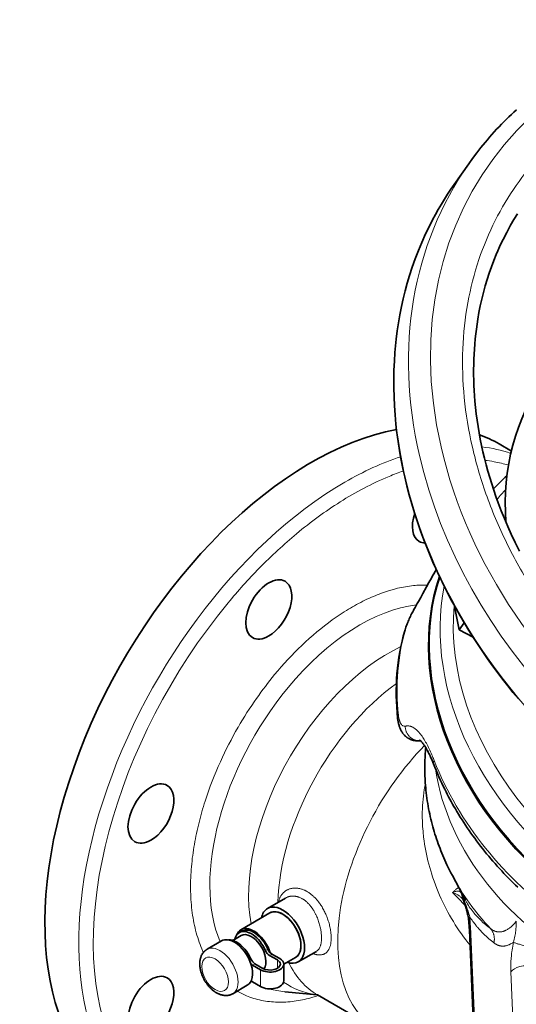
# Model space of a CAD drawing. Header units: inches. Extents: x 2990 to 3303, y 339 to 666.
# Tile 23 of 26: x 3221 to 3250, y 608 to 666. Entities that reach past the tile are written whole.
import ezdxf

# ---------------------------------------------------------------- set-up
doc = ezdxf.new("R2010")
doc.units = ezdxf.units.IN
doc.header["$MEASUREMENT"] = 0

msp = doc.modelspace()

# ---------------------------------------------------------------- linework, layer by layer
at = {"color": 7, "lineweight": 35, "ltscale": 0.184454}
msp.add_line((3246.85, 657.283), (3246.001, 656.075), dxfattribs=at)
at = {"color": 7, "lineweight": 35, "ltscale": 0.10313}
msp.add_line((3248.63, 640.908), (3249.345, 640.495), dxfattribs=at)
at = {"color": 7, "lineweight": 35, "ltscale": 0.186404}
msp.add_line((3245.997, 631.493), (3246.296, 630.032), dxfattribs=at)
at = {"color": 7, "lineweight": 35, "ltscale": 0.063781}
msp.add_line((3246.296, 630.032), (3246.589, 630.449), dxfattribs=at)
at = {"color": 7, "lineweight": 35, "ltscale": 0.113492}
msp.add_line((3246.296, 630.032), (3247.103, 629.616), dxfattribs=at)
at = {"color": 7, "lineweight": 35, "ltscale": 0.031068}
msp.add_line((3244.046, 623.55), (3243.798, 623.558), dxfattribs=at)
at = {"color": 7, "lineweight": 13, "ltscale": 0.016414}
msp.add_line((3244.028, 623.567), (3243.896, 623.571), dxfattribs=at)
at = {"color": 7, "lineweight": 35, "ltscale": 0.203121}
msp.add_line((3246.661, 614.236), (3245.896, 615.67), dxfattribs=at)
at = {"color": 7, "lineweight": 35, "ltscale": 0.153577}
msp.add_line((3236.148, 614.364), (3235.084, 613.75), dxfattribs=at)
at = {"color": 7, "lineweight": 35, "ltscale": 0.244947}
msp.add_line((3235.234, 613.49), (3233.537, 612.51), dxfattribs=at)
at = {"color": 7, "lineweight": 13, "ltscale": 0.002484}
msp.add_line((3246.888, 612.507), (3246.888, 612.527), dxfattribs=at)
at = {"color": 7, "lineweight": 35}
for p, q in [((3246.888, 612.507), (3247.269, 603.525)), ((3238.011, 608.702), (3241.51, 606.682))]:
    msp.add_line(p, q, dxfattribs=at)
at = {"color": 7, "lineweight": 13}
msp.add_line((3246.953, 612.707), (3247.333, 603.725), dxfattribs=at)
at = {"color": 7, "lineweight": 35, "ltscale": 0.122475}
for p, q in [((3232.406, 611.857), (3231.557, 611.367)), ((3236.041, 610.497), (3236.041, 609.517))]:
    msp.add_line(p, q, dxfattribs=at)
at = {"color": 7, "lineweight": 35, "ltscale": 0.07045}
msp.add_line((3233.546, 612.169), (3233.058, 611.887), dxfattribs=at)
at = {"color": 7, "lineweight": 35, "ltscale": 0.020414}
msp.add_line((3233.587, 612.423), (3233.446, 612.342), dxfattribs=at)
at = {"color": 7, "lineweight": 13, "ltscale": 0.020414}
for p, q in [((3234.969, 611.289), (3235.11, 611.371)), ((3235.345, 611.09), (3235.204, 611.008))]:
    msp.add_line(p, q, dxfattribs=at)
at = {"color": 7, "lineweight": 13, "ltscale": 0.013065}
msp.add_line((3234.03, 610.747), (3234.12, 610.799), dxfattribs=at)
at = {"color": 7, "lineweight": 35, "ltscale": 0.066622}
for p, q in [((3235.204, 611.008), (3235.666, 610.742)), ((3234.817, 610.252), (3234.355, 610.518)), ((3234.214, 609.457), (3234.676, 609.19))]:
    msp.add_line(p, q, dxfattribs=at)
at = {"color": 7, "lineweight": 35, "ltscale": 0.066623}
for p, q in [((3235.807, 610.823), (3235.345, 611.09)), ((3234.214, 610.437), (3234.676, 610.17))]:
    msp.add_line(p, q, dxfattribs=at)
at = {"color": 7, "lineweight": 13, "ltscale": 0.061237}
msp.add_line((3235.666, 610.252), (3235.666, 610.742), dxfattribs=at)
at = {"color": 7, "lineweight": 35, "ltscale": 0.100007}
msp.add_line((3236.734, 610.892), (3236.041, 610.492), dxfattribs=at)
at = {"color": 7, "lineweight": 35, "ltscale": 0.15358}
msp.add_line((3237.948, 611.246), (3236.884, 610.632), dxfattribs=at)
at = {"color": 7, "lineweight": 13, "ltscale": 0.020413}
msp.add_line((3234.355, 610.518), (3234.214, 610.437), dxfattribs=at)
at = {"color": 7, "lineweight": 13, "ltscale": 0.122473}
msp.add_line((3234.676, 610.17), (3234.676, 609.19), dxfattribs=at)
at = {"color": 7, "lineweight": 13, "ltscale": 0.412679}
msp.add_line((3249.455, 606.743), (3249.315, 610.042), dxfattribs=at)
at = {"color": 7, "lineweight": 35, "ltscale": 0.122476}
msp.add_line((3233.906, 609.259), (3233.057, 608.769), dxfattribs=at)
at = {"color": 7, "lineweight": 35, "ltscale": 0.237947}
msp.add_line((3237.994, 608.711), (3236.099, 608.885), dxfattribs=at)
at = {"color": 7, "lineweight": 35}
for points in [[(3246.85, 657.282), (3247.08, 657.603), (3247.317, 657.919), (3247.561, 658.23), (3247.811, 658.537), (3247.943, 658.692), (3248.076, 658.846), (3248.21, 658.999), (3248.347, 659.151), (3248.485, 659.301), (3248.624, 659.449), (3248.766, 659.597), (3248.908, 659.742), (3249.053, 659.887), (3249.199, 660.029), (3249.346, 660.171), (3249.495, 660.31), (3249.645, 660.448)], [(3249.752, 626.001), (3249.44, 626.379), (3249.133, 626.762), (3248.831, 627.151), (3248.533, 627.543), (3248.241, 627.942), (3247.954, 628.344), (3247.672, 628.751), (3247.397, 629.163), (3247.127, 629.579), (3246.863, 629.998), (3246.605, 630.422), (3246.354, 630.85), (3246.11, 631.281), (3245.872, 631.716), (3245.673, 632.092), (3245.48, 632.471), (3245.292, 632.852), (3245.109, 633.235), (3244.932, 633.619), (3244.76, 634.006), (3244.594, 634.394), (3244.434, 634.785), (3244.231, 635.303), (3244.037, 635.826), (3243.855, 636.349), (3243.684, 636.875), (3243.523, 637.401), (3243.374, 637.929), (3243.236, 638.456), (3243.108, 638.986), (3243.023, 639.372), (3242.943, 639.76), (3242.869, 640.146), (3242.802, 640.534), (3242.741, 640.919), (3242.686, 641.305), (3242.637, 641.688), (3242.594, 642.073), (3242.546, 642.604), (3242.509, 643.136), (3242.484, 643.661), (3242.471, 644.188), (3242.47, 644.707), (3242.481, 645.226), (3242.504, 645.738), (3242.538, 646.249), (3242.572, 646.64), (3242.614, 647.029), (3242.675, 647.511), (3242.748, 647.992), (3242.83, 648.464), (3242.923, 648.934), (3243.026, 649.395), (3243.139, 649.853), (3243.261, 650.303), (3243.394, 650.749), (3243.554, 651.244), (3243.728, 651.734), (3243.912, 652.212), (3244.108, 652.685), (3244.334, 653.191), (3244.574, 653.685), (3244.735, 654.001), (3244.903, 654.313), (3245.074, 654.618), (3245.251, 654.92), (3245.432, 655.216), (3245.618, 655.508), (3245.807, 655.794), (3246.002, 656.076)], [(3249.82, 634.646), (3249.574, 635.139), (3249.339, 635.636), (3249.135, 636.09), (3248.94, 636.547), (3248.754, 637.006), (3248.578, 637.467), (3248.445, 637.836), (3248.317, 638.207), (3248.196, 638.578), (3248.081, 638.951), (3247.972, 639.323), (3247.87, 639.696), (3247.775, 640.068), (3247.686, 640.442), (3247.604, 640.814), (3247.528, 641.186), (3247.459, 641.557), (3247.397, 641.929), (3247.341, 642.298), (3247.292, 642.668), (3247.25, 643.034), (3247.215, 643.402), (3247.19, 643.712), (3247.17, 644.023), (3247.154, 644.332), (3247.144, 644.64), (3247.138, 644.946), (3247.137, 645.251), (3247.141, 645.554), (3247.149, 645.856), (3247.162, 646.155), (3247.18, 646.453), (3247.202, 646.749), (3247.229, 647.043), (3247.261, 647.335), (3247.297, 647.625), (3247.337, 647.912), (3247.382, 648.198), (3247.451, 648.586), (3247.528, 648.972), (3247.616, 649.367), (3247.714, 649.757), (3247.819, 650.142), (3247.932, 650.521), (3248.054, 650.894), (3248.183, 651.262), (3248.32, 651.623), (3248.464, 651.979), (3248.559, 652.201), (3248.658, 652.421), (3248.758, 652.639), (3248.862, 652.854), (3249.078, 653.276), (3249.303, 653.688), (3249.498, 654.023), (3249.7, 654.35)], [(3243.72, 631.356), (3243.783, 631.465), (3243.846, 631.578), (3243.911, 631.693), (3244.043, 631.93), (3244.177, 632.174), (3244.384, 632.55), (3244.525, 632.805), (3244.667, 633.061), (3244.738, 633.189), (3244.81, 633.316), (3244.882, 633.443), (3244.955, 633.569)], [(3243.72, 631.356), (3243.685, 631.295), (3243.65, 631.232), (3243.615, 631.168), (3243.581, 631.102), (3243.546, 631.035), (3243.511, 630.967), (3243.477, 630.898), (3243.444, 630.828), (3243.411, 630.757), (3243.378, 630.686), (3243.347, 630.615), (3243.316, 630.543), (3243.286, 630.472), (3243.257, 630.4), (3243.23, 630.329), (3243.203, 630.258), (3243.178, 630.187), (3243.155, 630.117), (3243.133, 630.048), (3243.112, 629.979)], [(3243.797, 623.558), (3243.759, 623.56), (3243.721, 623.563), (3243.682, 623.568), (3243.645, 623.575), (3243.616, 623.58), (3243.588, 623.587), (3243.56, 623.594), (3243.533, 623.603), (3243.514, 623.609), (3243.495, 623.616), (3243.476, 623.623), (3243.457, 623.63), (3243.438, 623.638), (3243.42, 623.646), (3243.402, 623.655), (3243.384, 623.664), (3243.349, 623.682), (3243.33, 623.693), (3243.312, 623.704), (3243.294, 623.715), (3243.276, 623.727), (3243.259, 623.739), (3243.241, 623.751), (3243.225, 623.763), (3243.208, 623.776), (3243.179, 623.8), (3243.152, 623.824), (3243.125, 623.85), (3243.099, 623.875), (3243.073, 623.903), (3243.055, 623.924), (3243.038, 623.945), (3243.021, 623.966), (3243.004, 623.988), (3242.989, 624.009), (3242.973, 624.031), (3242.959, 624.053), (3242.944, 624.076), (3242.925, 624.108), (3242.907, 624.14), (3242.889, 624.172), (3242.873, 624.205), (3242.859, 624.236), (3242.845, 624.267), (3242.832, 624.298), (3242.82, 624.329), (3242.81, 624.354), (3242.801, 624.38), (3242.792, 624.405), (3242.776, 624.456), (3242.762, 624.508), (3242.755, 624.533), (3242.747, 624.567), (3242.739, 624.6), (3242.732, 624.634), (3242.725, 624.667), (3242.719, 624.701), (3242.714, 624.735), (3242.708, 624.769), (3242.704, 624.803), (3242.696, 624.867)], [(3243.979, 623.604), (3243.996, 623.593), (3244.012, 623.58), (3244.028, 623.566), (3244.048, 623.549), (3244.07, 623.527), (3244.094, 623.502), (3244.119, 623.473), (3244.146, 623.44), (3244.174, 623.405), (3244.204, 623.365), (3244.234, 623.322), (3244.254, 623.294), (3244.28, 623.254), (3244.306, 623.214), (3244.332, 623.172), (3244.358, 623.128), (3244.384, 623.083), (3244.411, 623.035), (3244.439, 622.984), (3244.462, 622.941), (3244.484, 622.898), (3244.507, 622.854), (3244.529, 622.809), (3244.552, 622.762), (3244.574, 622.715), (3244.597, 622.667), (3244.619, 622.618), (3244.663, 622.519), (3244.706, 622.418), (3244.75, 622.313), (3244.792, 622.205)], [(3245.896, 615.67), (3245.814, 615.827), (3245.733, 615.985), (3245.653, 616.146), (3245.576, 616.308), (3245.515, 616.44), (3245.455, 616.573), (3245.396, 616.707), (3245.338, 616.842), (3245.282, 616.978), (3245.227, 617.115), (3245.173, 617.253), (3245.12, 617.392), (3245.069, 617.532), (3245.02, 617.672), (3244.971, 617.814), (3244.924, 617.956), (3244.879, 618.1), (3244.835, 618.243), (3244.793, 618.388), (3244.752, 618.534), (3244.712, 618.682), (3244.674, 618.83), (3244.638, 618.979), (3244.603, 619.129), (3244.57, 619.279), (3244.539, 619.43), (3244.509, 619.582), (3244.481, 619.734), (3244.455, 619.887), (3244.431, 620.04), (3244.408, 620.194), (3244.388, 620.348), (3244.369, 620.504), (3244.352, 620.66), (3244.337, 620.81), (3244.324, 620.959), (3244.314, 621.089), (3244.306, 621.218), (3244.299, 621.348), (3244.293, 621.478), (3244.289, 621.609), (3244.286, 621.739), (3244.284, 621.875), (3244.284, 622.012), (3244.286, 622.208), (3244.288, 622.306), (3244.291, 622.404), (3244.299, 622.592), (3244.31, 622.78), (3244.324, 622.969), (3244.332, 623.064), (3244.34, 623.158)], [(3249.724, 614.988), (3249.585, 615.121), (3249.447, 615.256), (3249.31, 615.392), (3249.175, 615.529), (3249.041, 615.667), (3248.909, 615.806), (3248.778, 615.946), (3248.648, 616.087), (3248.519, 616.229), (3248.392, 616.372), (3248.267, 616.516), (3248.143, 616.661), (3248.02, 616.807), (3247.898, 616.954), (3247.778, 617.102), (3247.66, 617.251), (3247.543, 617.4), (3247.428, 617.55), (3247.314, 617.702), (3247.202, 617.854), (3247.091, 618.007), (3246.982, 618.16), (3246.874, 618.315), (3246.768, 618.47), (3246.663, 618.626), (3246.56, 618.782), (3246.459, 618.94), (3246.36, 619.097), (3246.262, 619.256), (3246.165, 619.415), (3246.071, 619.575), (3245.989, 619.717), (3245.908, 619.858), (3245.829, 620), (3245.751, 620.143), (3245.674, 620.286), (3245.599, 620.429), (3245.525, 620.573), (3245.453, 620.717), (3245.362, 620.901), (3245.274, 621.086), (3245.188, 621.271), (3245.104, 621.457), (3245.023, 621.644), (3244.944, 621.831), (3244.867, 622.018), (3244.792, 622.205)], [(3246.529, 614.254), (3246.544, 614.219), (3246.561, 614.176), (3246.581, 614.121), (3246.604, 614.056), (3246.632, 613.973), (3246.66, 613.887), (3246.688, 613.797), (3246.701, 613.751), (3246.714, 613.704), (3246.727, 613.657), (3246.74, 613.609), (3246.752, 613.562), (3246.764, 613.514), (3246.775, 613.466), (3246.786, 613.417), (3246.796, 613.369)], [(3232.107, 608.823), (3232.071, 608.845), (3232.035, 608.868), (3231.999, 608.892), (3231.964, 608.917), (3231.931, 608.942), (3231.905, 608.962), (3231.88, 608.983), (3231.855, 609.005), (3231.83, 609.027), (3231.797, 609.057), (3231.766, 609.087), (3231.735, 609.119), (3231.704, 609.151), (3231.674, 609.184), (3231.645, 609.218), (3231.616, 609.252), (3231.588, 609.288), (3231.561, 609.323), (3231.534, 609.36), (3231.508, 609.397), (3231.482, 609.434), (3231.458, 609.473), (3231.434, 609.511), (3231.411, 609.55), (3231.388, 609.59), (3231.367, 609.63), (3231.346, 609.67), (3231.326, 609.711), (3231.307, 609.752), (3231.289, 609.794), (3231.272, 609.835), (3231.255, 609.877), (3231.24, 609.919), (3231.225, 609.962), (3231.212, 610.004), (3231.199, 610.047), (3231.187, 610.089), (3231.177, 610.132), (3231.167, 610.175), (3231.158, 610.218), (3231.151, 610.261), (3231.144, 610.305), (3231.14, 610.337), (3231.137, 610.369), (3231.134, 610.4), (3231.132, 610.432), (3231.13, 610.475), (3231.129, 610.517), (3231.13, 610.56), (3231.132, 610.602), (3231.135, 610.637), (3231.138, 610.673), (3231.141, 610.697), (3231.145, 610.721), (3231.149, 610.745), (3231.157, 610.786), (3231.165, 610.819), (3231.173, 610.851), (3231.183, 610.883), (3231.194, 610.916), (3231.206, 610.949), (3231.22, 610.983), (3231.235, 611.015), (3231.252, 611.048), (3231.261, 611.063), (3231.274, 611.087), (3231.291, 611.114), (3231.309, 611.14), (3231.328, 611.165), (3231.348, 611.19), (3231.364, 611.209), (3231.381, 611.227), (3231.397, 611.244), (3231.413, 611.259), (3231.43, 611.275), (3231.447, 611.29), (3231.464, 611.304), (3231.482, 611.317), (3231.5, 611.331), (3231.519, 611.343), (3231.538, 611.355), (3231.557, 611.367)], [(3233.057, 608.769), (3233.027, 608.753), (3232.997, 608.738), (3232.966, 608.724), (3232.934, 608.712), (3232.901, 608.701), (3232.868, 608.691), (3232.834, 608.683), (3232.799, 608.676), (3232.78, 608.673), (3232.747, 608.669), (3232.718, 608.666), (3232.689, 608.664), (3232.66, 608.664), (3232.631, 608.664), (3232.602, 608.665), (3232.572, 608.668), (3232.542, 608.671), (3232.512, 608.675), (3232.483, 608.68), (3232.455, 608.686), (3232.419, 608.694), (3232.398, 608.7), (3232.378, 608.705), (3232.358, 608.712), (3232.318, 608.725), (3232.278, 608.74), (3232.247, 608.753), (3232.211, 608.769), (3232.176, 608.786), (3232.142, 608.804), (3232.107, 608.823)]]:
    msp.add_lwpolyline(points, dxfattribs=at)
at = {"color": 7, "lineweight": 13}
for points in [[(3244.956, 633.567), (3244.852, 633.387), (3244.751, 633.207), (3244.649, 633.024), (3244.547, 632.84), (3244.446, 632.656), (3244.296, 632.382), (3244.147, 632.11), (3244.018, 631.873), (3243.953, 631.757)], [(3242.801, 624.754), (3242.813, 624.714), (3242.82, 624.695), (3242.827, 624.676), (3242.834, 624.658), (3242.841, 624.64), (3242.853, 624.614), (3242.865, 624.589), (3242.878, 624.566), (3242.891, 624.544)], [(3243.141, 624.407), (3243.169, 624.413), (3243.196, 624.418), (3243.223, 624.422), (3243.251, 624.424), (3243.278, 624.425), (3243.306, 624.425), (3243.333, 624.423), (3243.36, 624.42), (3243.388, 624.415), (3243.415, 624.41), (3243.442, 624.403), (3243.47, 624.394), (3243.497, 624.385), (3243.525, 624.374), (3243.552, 624.361), (3243.579, 624.348), (3243.596, 624.339), (3243.612, 624.33), (3243.629, 624.32), (3243.645, 624.31), (3243.678, 624.288), (3243.711, 624.264), (3243.744, 624.239), (3243.778, 624.211), (3243.811, 624.181), (3243.844, 624.15), (3243.877, 624.117), (3243.91, 624.082), (3243.945, 624.044), (3243.979, 624.004), (3244.013, 623.963), (3244.047, 623.92), (3244.081, 623.875), (3244.102, 623.846), (3244.123, 623.816), (3244.145, 623.785), (3244.166, 623.754), (3244.208, 623.69), (3244.25, 623.623), (3244.292, 623.553), (3244.334, 623.481), (3244.376, 623.407), (3244.417, 623.331), (3244.458, 623.252), (3244.499, 623.171), (3244.539, 623.089), (3244.579, 623.004), (3244.62, 622.917), (3244.659, 622.829), (3244.699, 622.739), (3244.738, 622.647), (3244.763, 622.587), (3244.787, 622.526), (3244.813, 622.462), (3244.839, 622.398)], [(3243.141, 624.407), (3243.142, 624.37), (3243.144, 624.334), (3243.148, 624.298), (3243.153, 624.261), (3243.16, 624.225), (3243.168, 624.19), (3243.178, 624.155), (3243.189, 624.12), (3243.202, 624.086), (3243.216, 624.052), (3243.232, 624.019), (3243.249, 623.986), (3243.267, 623.955), (3243.286, 623.924), (3243.306, 623.896), (3243.327, 623.868), (3243.349, 623.842), (3243.372, 623.816), (3243.396, 623.791), (3243.421, 623.768), (3243.446, 623.745), (3243.473, 623.724), (3243.501, 623.704), (3243.529, 623.685), (3243.558, 623.668), (3243.587, 623.652), (3243.616, 623.638), (3243.646, 623.625), (3243.676, 623.613), (3243.707, 623.603), (3243.738, 623.594), (3243.769, 623.587), (3243.801, 623.581), (3243.832, 623.576), (3243.864, 623.573), (3243.896, 623.571)], [(3244.319, 621.067), (3244.301, 620.975), (3244.284, 620.883), (3244.268, 620.791), (3244.253, 620.698), (3244.225, 620.513), (3244.202, 620.327), (3244.182, 620.14), (3244.166, 619.953), (3244.153, 619.766), (3244.145, 619.579), (3244.139, 619.391), (3244.137, 619.223), (3244.139, 619.054), (3244.142, 618.885), (3244.149, 618.717), (3244.158, 618.548), (3244.168, 618.408), (3244.179, 618.268), (3244.192, 618.129), (3244.203, 618.024), (3244.215, 617.919), (3244.243, 617.711), (3244.272, 617.512), (3244.305, 617.314), (3244.341, 617.116), (3244.381, 616.92), (3244.424, 616.724), (3244.47, 616.529), (3244.519, 616.335), (3244.572, 616.142), (3244.628, 615.951), (3244.686, 615.76), (3244.72, 615.655), (3244.755, 615.549), (3244.827, 615.341), (3244.903, 615.133), (3244.982, 614.927), (3245.065, 614.723), (3245.151, 614.521), (3245.241, 614.321), (3245.334, 614.122), (3245.429, 613.927), (3245.527, 613.734), (3245.629, 613.543), (3245.734, 613.354), (3245.841, 613.167), (3245.952, 612.982), (3246.065, 612.8), (3246.181, 612.62), (3246.301, 612.442), (3246.423, 612.266), (3246.547, 612.093), (3246.675, 611.923), (3246.799, 611.761), (3246.927, 611.602)], [(3235.731, 614.123), (3235.74, 614.163), (3235.75, 614.202), (3235.762, 614.24), (3235.774, 614.278), (3235.788, 614.315), (3235.802, 614.351), (3235.818, 614.386), (3235.835, 614.421), (3235.853, 614.454), (3235.872, 614.486), (3235.892, 614.517), (3235.912, 614.548), (3235.934, 614.577), (3235.956, 614.605), (3235.98, 614.632), (3236.004, 614.658), (3236.029, 614.683), (3236.055, 614.707), (3236.082, 614.73), (3236.11, 614.752), (3236.14, 614.774), (3236.171, 614.794), (3236.203, 614.814), (3236.235, 614.832), (3236.268, 614.849), (3236.302, 614.864), (3236.337, 614.879), (3236.372, 614.891), (3236.408, 614.903), (3236.444, 614.913), (3236.481, 614.922), (3236.518, 614.929), (3236.552, 614.935), (3236.587, 614.939), (3236.622, 614.942), (3236.657, 614.944), (3236.693, 614.945), (3236.728, 614.945), (3236.75, 614.944), (3236.771, 614.943), (3236.814, 614.94), (3236.858, 614.935), (3236.901, 614.928), (3236.945, 614.92), (3236.986, 614.911), (3237.027, 614.901), (3237.069, 614.889), (3237.11, 614.876), (3237.151, 614.861), (3237.191, 614.846), (3237.232, 614.828), (3237.264, 614.814), (3237.295, 614.799), (3237.326, 614.784), (3237.35, 614.771), (3237.373, 614.759), (3237.419, 614.732), (3237.465, 614.704), (3237.507, 614.677), (3237.548, 614.649), (3237.589, 614.619), (3237.629, 614.588), (3237.669, 614.556), (3237.709, 614.523), (3237.74, 614.496), (3237.771, 614.468), (3237.801, 614.439), (3237.824, 614.417), (3237.846, 614.394), (3237.89, 614.349), (3237.925, 614.312), (3237.959, 614.273), (3237.992, 614.235), (3238.025, 614.195), (3238.047, 614.168), (3238.068, 614.141), (3238.11, 614.086), (3238.142, 614.041), (3238.174, 613.995), (3238.205, 613.949), (3238.236, 613.902), (3238.255, 613.871), (3238.275, 613.839), (3238.294, 613.807), (3238.313, 613.774), (3238.346, 613.716), (3238.378, 613.658), (3238.408, 613.598), (3238.438, 613.538), (3238.467, 613.478), (3238.495, 613.417), (3238.522, 613.352), (3238.549, 613.287), (3238.575, 613.221), (3238.599, 613.155), (3238.623, 613.088), (3238.644, 613.021), (3238.666, 612.953), (3238.686, 612.884), (3238.704, 612.815), (3238.721, 612.746), (3238.738, 612.674), (3238.753, 612.603), (3238.766, 612.532), (3238.777, 612.461), (3238.788, 612.391)], [(3246.273, 614.962), (3246.259, 614.96), (3246.243, 614.955), (3246.227, 614.949), (3246.21, 614.941), (3246.192, 614.931), (3246.18, 614.924), (3246.168, 614.917), (3246.143, 614.9), (3246.118, 614.881), (3246.088, 614.857), (3246.058, 614.831), (3246.027, 614.802), (3245.995, 614.772), (3245.974, 614.75), (3245.952, 614.728), (3245.909, 614.682)], [(3246.433, 614.609), (3246.422, 614.633), (3246.415, 614.645), (3246.409, 614.656), (3246.402, 614.667), (3246.396, 614.677), (3246.385, 614.691), (3246.373, 614.705), (3246.361, 614.717), (3246.348, 614.729), (3246.334, 614.739), (3246.32, 614.747), (3246.312, 614.751), (3246.305, 614.755), (3246.297, 614.758), (3246.289, 614.761), (3246.28, 614.763), (3246.272, 614.765), (3246.263, 614.767), (3246.254, 614.768), (3246.235, 614.77), (3246.215, 614.77), (3246.198, 614.77), (3246.181, 614.768), (3246.163, 614.765), (3246.149, 614.762), (3246.134, 614.759), (3246.104, 614.752), (3246.072, 614.743), (3246.053, 614.737), (3246.009, 614.721), (3245.971, 614.707), (3245.929, 614.69), (3245.909, 614.682)], [(3236.146, 614.363), (3236.175, 614.379), (3236.206, 614.395), (3236.239, 614.409), (3236.255, 614.416), (3236.273, 614.423), (3236.296, 614.431), (3236.319, 614.438), (3236.343, 614.445), (3236.368, 614.452), (3236.393, 614.457), (3236.417, 614.462), (3236.435, 614.465), (3236.454, 614.468), (3236.489, 614.472), (3236.524, 614.474), (3236.558, 614.475), (3236.582, 614.475), (3236.606, 614.475), (3236.629, 614.474), (3236.653, 614.472), (3236.685, 614.469), (3236.717, 614.465), (3236.75, 614.459), (3236.782, 614.452), (3236.815, 614.445), (3236.835, 614.44), (3236.855, 614.434), (3236.876, 614.428), (3236.896, 614.421), (3236.936, 614.407), (3236.974, 614.392), (3237.012, 614.375), (3237.049, 614.358), (3237.086, 614.339), (3237.123, 614.318)], [(3237.123, 614.318), (3237.143, 614.306), (3237.164, 614.294), (3237.184, 614.281), (3237.204, 614.267), (3237.244, 614.24), (3237.284, 614.21), (3237.322, 614.179), (3237.361, 614.147), (3237.398, 614.114), (3237.435, 614.079), (3237.466, 614.048), (3237.497, 614.016), (3237.527, 613.983), (3237.556, 613.95), (3237.582, 613.919), (3237.607, 613.888), (3237.632, 613.857), (3237.651, 613.833), (3237.669, 613.808), (3237.7, 613.764), (3237.731, 613.719), (3237.76, 613.673), (3237.789, 613.627), (3237.817, 613.579), (3237.84, 613.539), (3237.863, 613.498), (3237.884, 613.456), (3237.9, 613.425), (3237.916, 613.393), (3237.931, 613.361), (3237.946, 613.329), (3237.975, 613.264), (3238.002, 613.199), (3238.028, 613.133), (3238.053, 613.067), (3238.076, 613), (3238.098, 612.932), (3238.118, 612.865), (3238.137, 612.797), (3238.155, 612.731), (3238.17, 612.664), (3238.185, 612.598), (3238.198, 612.532), (3238.209, 612.466), (3238.219, 612.401), (3238.228, 612.336), (3238.235, 612.271), (3238.24, 612.209), (3238.244, 612.148), (3238.246, 612.087), (3238.247, 612.028)], [(3245.909, 614.682), (3245.925, 614.676), (3245.94, 614.672), (3245.969, 614.662), (3246.013, 614.646), (3246.055, 614.629), (3246.095, 614.611), (3246.135, 614.592), (3246.171, 614.573), (3246.206, 614.552), (3246.239, 614.532), (3246.271, 614.51), (3246.301, 614.488), (3246.329, 614.466), (3246.356, 614.442), (3246.383, 614.418), (3246.408, 614.393), (3246.432, 614.367), (3246.456, 614.34), (3246.479, 614.312), (3246.493, 614.295), (3246.507, 614.277), (3246.521, 614.257), (3246.536, 614.237)], [(3246.796, 613.369), (3246.792, 613.393), (3246.789, 613.417), (3246.788, 613.442), (3246.788, 613.466), (3246.789, 613.491), (3246.792, 613.516), (3246.796, 613.541), (3246.802, 613.566), (3246.809, 613.59), (3246.813, 613.602)], [(3246.853, 613.007), (3246.852, 613.02), (3246.851, 613.033), (3246.851, 613.053), (3246.852, 613.074), (3246.855, 613.095), (3246.858, 613.115), (3246.862, 613.136), (3246.865, 613.149), (3246.869, 613.162), (3246.873, 613.174), (3246.878, 613.187), (3246.888, 613.213), (3246.9, 613.238), (3246.913, 613.263)], [(3246.913, 613.263), (3246.958, 613.194), (3247.003, 613.126), (3247.048, 613.06), (3247.095, 612.995), (3247.141, 612.931), (3247.18, 612.879), (3247.22, 612.828), (3247.26, 612.778), (3247.289, 612.741), (3247.319, 612.705), (3247.35, 612.668), (3247.381, 612.632), (3247.437, 612.567), (3247.493, 612.504), (3247.55, 612.442), (3247.608, 612.382), (3247.665, 612.323), (3247.714, 612.274), (3247.762, 612.227), (3247.811, 612.18), (3247.848, 612.146), (3247.885, 612.112), (3247.957, 612.046), (3248.03, 611.982), (3248.104, 611.92), (3248.178, 611.858), (3248.252, 611.799), (3248.326, 611.74)], [(3247.166, 613.479), (3247.218, 613.417), (3247.271, 613.356), (3247.326, 613.295), (3247.381, 613.235), (3247.437, 613.176), (3247.495, 613.118), (3247.553, 613.06), (3247.613, 613.003), (3247.647, 612.971), (3247.682, 612.939), (3247.753, 612.876), (3247.825, 612.813), (3247.899, 612.752), (3247.974, 612.691), (3248.05, 612.631), (3248.127, 612.572)], [(3249.633, 613.001), (3249.59, 612.949), (3249.547, 612.898), (3249.524, 612.873), (3249.502, 612.849), (3249.48, 612.826), (3249.458, 612.803), (3249.422, 612.768), (3249.386, 612.733), (3249.35, 612.7), (3249.313, 612.669), (3249.277, 612.638), (3249.239, 612.609), (3249.201, 612.581), (3249.163, 612.555), (3249.125, 612.531), (3249.087, 612.508), (3249.048, 612.487), (3249.029, 612.477), (3249.01, 612.468), (3248.991, 612.459), (3248.972, 612.45), (3248.943, 612.439), (3248.914, 612.428), (3248.885, 612.418), (3248.857, 612.409), (3248.821, 612.4), (3248.786, 612.392), (3248.769, 612.389), (3248.751, 612.386), (3248.734, 612.384), (3248.716, 612.382), (3248.699, 612.38), (3248.681, 612.379), (3248.655, 612.378), (3248.629, 612.378), (3248.603, 612.379), (3248.578, 612.381), (3248.555, 612.383), (3248.532, 612.386), (3248.51, 612.39), (3248.493, 612.393), (3248.476, 612.397), (3248.446, 612.405), (3248.415, 612.414), (3248.385, 612.424), (3248.355, 612.436), (3248.326, 612.449), (3248.296, 612.463), (3248.27, 612.477), (3248.244, 612.491), (3248.219, 612.507), (3248.193, 612.524), (3248.177, 612.535), (3248.16, 612.547), (3248.127, 612.572)], [(3248.326, 611.74), (3248.334, 611.777), (3248.34, 611.815), (3248.345, 611.852), (3248.348, 611.89), (3248.35, 611.927), (3248.351, 611.965), (3248.35, 612.003), (3248.348, 612.04), (3248.344, 612.078), (3248.339, 612.115), (3248.332, 612.152), (3248.324, 612.188), (3248.315, 612.224), (3248.304, 612.258), (3248.292, 612.293), (3248.279, 612.327), (3248.265, 612.36), (3248.249, 612.393), (3248.231, 612.425), (3248.213, 612.456), (3248.193, 612.486), (3248.172, 612.516), (3248.15, 612.545), (3248.127, 612.572)], [(3238.813, 612.028), (3238.812, 611.968), (3238.811, 611.939), (3238.81, 611.91), (3238.807, 611.872), (3238.804, 611.834), (3238.8, 611.797), (3238.795, 611.755), (3238.789, 611.713), (3238.781, 611.671), (3238.773, 611.631), (3238.764, 611.592), (3238.753, 611.555), (3238.742, 611.519), (3238.73, 611.483), (3238.717, 611.449), (3238.703, 611.416), (3238.688, 611.385), (3238.673, 611.355), (3238.656, 611.327), (3238.638, 611.299), (3238.62, 611.273), (3238.601, 611.248), (3238.58, 611.224), (3238.559, 611.202), (3238.548, 611.192), (3238.537, 611.181), (3238.526, 611.171), (3238.514, 611.162), (3238.491, 611.145), (3238.468, 611.128), (3238.443, 611.114), (3238.418, 611.1), (3238.393, 611.088), (3238.366, 611.077), (3238.339, 611.068), (3238.311, 611.059), (3238.283, 611.052), (3238.254, 611.047), (3238.224, 611.042), (3238.194, 611.039), (3238.164, 611.037), (3238.134, 611.037), (3238.103, 611.037), (3238.071, 611.039), (3238.044, 611.041), (3238.017, 611.044), (3237.99, 611.048), (3237.969, 611.051), (3237.949, 611.055), (3237.907, 611.064), (3237.885, 611.069), (3237.862, 611.075), (3237.818, 611.088), (3237.772, 611.102), (3237.727, 611.119)], [(3238.17, 611.529), (3238.182, 611.563), (3238.193, 611.599), (3238.203, 611.635), (3238.212, 611.672), (3238.22, 611.711), (3238.226, 611.743), (3238.231, 611.777), (3238.235, 611.811), (3238.238, 611.836), (3238.24, 611.862), (3238.244, 611.915), (3238.245, 611.943), (3238.246, 611.971), (3238.247, 612.028)], [(3248.326, 611.74), (3248.359, 611.716), (3248.393, 611.693), (3248.409, 611.682), (3248.426, 611.671), (3248.454, 611.656), (3248.481, 611.641), (3248.509, 611.627), (3248.536, 611.615), (3248.564, 611.603), (3248.596, 611.592), (3248.627, 611.582), (3248.659, 611.573), (3248.691, 611.566), (3248.723, 611.56), (3248.755, 611.555), (3248.788, 611.552), (3248.821, 611.55), (3248.854, 611.55), (3248.882, 611.551), (3248.91, 611.553), (3248.938, 611.555), (3248.967, 611.559), (3249.001, 611.565), (3249.036, 611.573), (3249.071, 611.582), (3249.107, 611.592), (3249.144, 611.605), (3249.18, 611.619), (3249.217, 611.634), (3249.245, 611.647), (3249.274, 611.661), (3249.302, 611.676), (3249.323, 611.687), (3249.343, 611.699), (3249.384, 611.724), (3249.424, 611.75), (3249.463, 611.777)], [(3249.315, 610.042), (3249.312, 610.119), (3249.31, 610.198), (3249.31, 610.279), (3249.31, 610.36), (3249.312, 610.444), (3249.314, 610.528), (3249.318, 610.613), (3249.323, 610.699), (3249.328, 610.785), (3249.335, 610.872), (3249.343, 610.958), (3249.351, 611.045), (3249.361, 611.133), (3249.372, 611.22), (3249.386, 611.325)], [(3249.463, 611.777), (3249.476, 611.771), (3249.49, 611.764), (3249.523, 611.75), (3249.56, 611.736), (3249.601, 611.721), (3249.646, 611.706), (3249.693, 611.691), (3249.731, 611.68), (3249.77, 611.668), (3249.816, 611.656), (3249.863, 611.643), (3249.915, 611.629), (3249.967, 611.616), (3250.072, 611.59), (3250.18, 611.565), (3250.289, 611.541)]]:
    msp.add_lwpolyline(points, dxfattribs=at)
for centre, radius, start, end in [((3263.435, 646.374), 16.842, 137.28287, 145.063), ((3263.447, 646.37), 16.854, 145.07596, 153.17807), ((3263.805, 646.194), 17.253, 153.19278, 161.45794), ((3264.576, 645.94), 18.065, 161.47176, 169.72591), ((3265.784, 645.724), 19.292, 169.73629, 177.81665), ((3271.375, 646.328), 24.948, 192.98793, 199.95382), ((3246.877, 631.767), 8.232, 79.77977, 83.52696), ((3246.965, 632.231), 7.759, 73.42994, 79.80778), ((3248.822, 622.94), 17.381, 112.39954, 117.74327), ((3248.018, 624.854), 15.305, 109.00978, 112.34857), ((3250.112, 620.471), 20.168, 117.72212, 122.30986), ((3273.424, 647.069), 27.128, 199.94724, 206.4837), ((3256.907, 630.72), 10.903, 136.37477, 140.411), ((3275.288, 647.993), 29.209, 206.47578, 212.60307), ((3257.977, 610.788), 32.689, 135.63819, 140.42797), ((3244.259, 626.566), 6.093, 88.27081, 96.06255), ((3245.266, 622.576), 10.229, 110.14218, 116.00892), ((3246.063, 620.933), 12.055, 115.99197, 121.19452), ((3210.036, 650.487), 38.745, 330.32512, 331.09154), ((3247.055, 619.287), 13.977, 121.17883, 125.81934), ((3249.849, 627.803), 7.076, 153.03364, 155.91733), ((3249.687, 627.894), 6.891, 150.32476, 153.09462), ((3243.886, 631.261), 0.191, 150.23885, 166.64246), ((3247.05, 628.924), 4.06, 159.19226, 163.66938), ((3248.735, 628.294), 5.858, 155.8594, 159.28481), ((3252.472, 613.393), 22.015, 140.41044, 144.96297), ((3253.229, 612.855), 22.944, 144.94728, 149.95919), ((3244.362, 625.195), 1.623, 185.59399, 195.77115), ((3253.19, 612.864), 22.906, 149.93018, 155.58549), ((3243.097, 624.577), 0.177, 240.08662, 284.64599), ((3243.806, 623.87), 0.312, 268.49284, 286.87503), ((3244.032, 623.128), 0.463, 94.09501, 107.0329), ((3251.908, 613.425), 21.506, 155.53419, 162.13116), ((3250.047, 614.036), 19.547, 162.16253, 165.95555), ((3248.302, 614.468), 17.749, 165.94165, 170.17651), ((3246.272, 614.814), 15.69, 170.15698, 174.94743), ((3244.08, 615.002), 13.489, 174.9239, 180.41394), ((3241.882, 614.981), 11.291, 180.38534, 186.75142), ((3236.673, 605.141), 13.279, 41.23652, 45.92836), ((3245.722, 614.604), 0.712, 0.37551, 5.07593), ((3238.006, 611.054), 9.146, 21.24962, 22.86688), ((3247.285, 614.647), 0.852, 182.56261, 207.90242), ((3222.45, 604.896), 25.877, 20.87779, 21.47451), ((3250.718, 616.399), 4.598, 208.06399, 210.0655), ((3236.069, 610.032), 11.322, 18.38257, 21.15575), ((3250.716, 616.4), 4.597, 210.08919, 219.44991), ((3241.545, 611.854), 5.55, 14.70762, 18.36139), ((3237.134, 612.293), 9.827, 2.41675, 5.66711), ((3245.478, 612.912), 4.148, 349.08075, 353.42282), ((3244.586, 613.019), 5.047, 353.37342, 356.66039), ((3244.05, 613.055), 5.583, 356.61512, 358.04299), ((3243.573, 613.068), 6.06, 358.06952, 359.36198), ((3236.033, 612.017), 2.78, 0.21425, 7.72897), ((3246.398, 612.729), 3.21, 342.74074, 349.16437), ((3237.322, 613.976), 6.6, 203.00055, 205.03324), ((3237.723, 611.631), 0.445, 300.33869, 322.16123), ((3237.561, 611.753), 0.649, 322.46325, 339.85781), ((3256.959, 610.26), 7.647, 168.55718, 171.9902), ((3235.593, 612.775), 4.474, 239.47775, 248.452), ((3235.684, 613.021), 4.736, 248.51734, 259.88363), ((3235.603, 615.917), 7.658, 278.74719, 286.16597), ((3235.335, 616.904), 8.68, 286.05014, 288.38515), ((3235.796, 613.656), 5.382, 259.90598, 270.04081), ((3235.796, 614.645), 6.371, 270.0333, 278.77286)]:
    msp.add_arc(centre, radius, start, end, dxfattribs=at)
at = {"color": 7, "lineweight": 35}
for centre, radius, start, end in [((3256.794, 630.324), 11.64, 131.45039, 136.90591), ((3243.276, 612.626), 3.598, 6.07478, 11.91184), ((3238.08, 612.136), 8.816, 2.41423, 5.66859), ((3237.902, 608.518), 0.215, 59.3408, 69.56103)]:
    msp.add_arc(centre, radius, start, end, dxfattribs=at)
at = {"color": 7, "lineweight": 13}
for centre, major_axis, ratio, start_param, end_param in [((3271.746, 640.533), (23.725, -16.677), 0.788675, 5.432305, 11.715487), ((3271.393, 640.03), (-24.543, 17.252), 0.788675, 6.283167, 7.003102), ((3270.544, 638.823), (24.543, -17.252), 0.788675, 3.141921, 6.282896), ((3271.746, 640.533), (22.089, -15.527), 0.788675, 3.6128, 3.861509), ((3239.61, 620.712), (11, 19.053), 0.57735, 0.111984, 0.24449), ((3239.61, 620.712), (11, 19.053), 0.57735, 0.574464, 0.785398), ((3271.393, 640.03), (-24.543, 17.252), 0.788675, 0.719917, 3.141575), ((3239.61, 620.712), (11, 19.053), 0.57735, 0.785398, 3.141593), ((3420.811, -866.339), (174.072, -1506.564), 0.102658, 3.190869, 3.208502), ((4116.703, -2259.227), (871.897, -2899.277), 0.083467, 3.176986, 3.187559), ((3240.408, 622.179), (-6.451, -9.743), 0.598825, 3.599512, 3.823021), ((3262.014, 626.687), (-14.726, 10.351), 0.788675, 0.337924, 2.803666), ((3240.035, 620.467), (-10.7, -18.533), 0.57735, 4.426991, 7.312602), ((3240.5, 620.198), (6.208, 10.753), 0.57735, 0.399909, 1.285398), ((3262.226, 626.989), (14.235, -10.006), 0.788675, 3.567126, 5.107893), ((4051.258, -3100.203), (807.657, -3732.977), 0.055216, 3.165655, 3.175428), ((3259.504, 623.116), (14.726, -10.351), 0.788675, 3.406453, 3.74577), ((3243.881, 629.757), (0.769, -0.222), 0.593371, 2.940291, 3.141611), ((3908.51, -783.259), (666.962, -1415.476), 0.101141, 3.175396, 3.189054), ((3242.16, 619.24), (5.781, 10.013), 0.57735, 0.696644, 2.542788), ((3243.611, 618.402), (5.6, 9.699), 0.57735, 0.910335, 2.326574), ((3240.5, 620.198), (6.208, 10.753), 0.57735, 1.285398, 2.726417), ((3243.494, 624.952), (0.798, 0.085), 0.505328, 2.725542, 3.14181), ((3248.549, 649.101), (-5.486, -24.697), 0.088443, 6.194482, 6.257542), ((3247.11, 616.382), (5.6, 9.699), 0.57735, 1.152663, 3.141593), ((3245.538, 622.497), (0.745, 0.291), 0.395679, 2.603635, 3.141548), ((3260.564, 624.625), (14.726, -10.351), 0.788675, 4.013226, 4.709793), ((3257.896, 620.829), (11.454, -8.051), 0.788675, 3.781186, 4.930727), ((3256.344, 618.622), (-10.381, 7.297), 0.788675, 1.000509, 1.312259), ((3777.299, 1049.931), (545.114, 440.115), 0.094833, 3.082291, 3.098186), ((3801.428, 1154.19), (569.017, 544.581), 0.083876, 3.0943, 3.109853), ((3247.973, 612.553), (1.085, 0.046), 0.504412, 2.773377, 3.105074), ((3232.307, 610.068), (0.75, -1.299), 0.57735, 0, 3.141593), ((3232.024, 609.905), (-0.55, 0.953), 0.57735, 2.356194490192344, 8.63937979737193), ((3243.611, 618.402), (5.6, 9.699), 0.57735, 2.76463, 3.141633), ((3250.25, 609.884), (0.999, 0.042), 0.525839, 1.186909, 2.757706), ((3240.5, 620.198), (6.208, 10.753), 0.57735, 3.278888, 3.401585), ((3242.16, 619.24), (5.781, 10.013), 0.57735, 3.079842, 3.392096)]:
    msp.add_ellipse(centre, major_axis=major_axis, ratio=ratio, start_param=start_param, end_param=end_param, dxfattribs=at)
at = {"color": 7, "lineweight": 35}
for centre, major_axis, ratio, start_param, end_param in [((3270.544, 638.823), (24.543, -17.252), 0.788675, 3.141578, 3.141921), ((3266.948, 633.706), (-15.708, 11.041), 0.788675, 6.283171, 6.850998), ((3237.63, 621.855), (-11, -19.053), 0.57735, 3.59983, 6.283225), ((3237.63, 621.855), (-11, -19.053), 0.57735, 3.141633, 3.241423), ((3244.905, 636.857), (-0.95, -1.645), 0.57735, 5.04681, 6.283185), ((3244.905, 636.857), (-0.95, -1.645), 0.57735, 6.283185, 6.601725), ((3235.164, 631.233), (-0.95, -1.645), 0.57735, 3.141593, 6.283185), ((3261.342, 625.732), (-14.726, 10.351), 0.788675, 0.229987, 2.790713), ((3235.164, 631.233), (-0.95, -1.645), 0.57735, 0.785398, 3.141593), ((3261.377, 625.782), (14.726, -10.351), 0.788675, 3.376944, 5.932306), ((3259.6, 623.134), (14.888, -10.24), 0.798526, 3.401171, 3.741968), ((3235.164, 631.233), (-0.95, -1.645), 0.57735, 6.283185, 7.068583), ((3228.276, 619.302), (-0.95, -1.645), 0.57735, 3.141593, 6.283185), ((3228.276, 619.302), (-0.95, -1.645), 0.57735, 0.785398, 3.141593), ((3228.276, 619.302), (-0.95, -1.645), 0.57735, 0, 0.785398), ((3235.984, 612.191), (0.9, -1.559), 0.57735, 3.141593, 3.727296), ((3235.984, 612.191), (0.9, -1.559), 0.57735, 6.283185, 9.424778), ((3235.984, 612.191), (0.75, -1.299), 0.57735, 0, 3.141593), ((3235.984, 612.191), (-0.75, 1.299), 0.57735, 5.497787, 6.283185), ((3235.984, 612.191), (-0.75, 1.299), 0.57735, 3.141593, 5.497787), ((3234.287, 611.211), (0.75, -1.299), 0.57735, 3.141593, 3.590617), ((3234.146, 611.129), (-0.7, 1.212), 0.57735, 4.516022, 6.283185), ((3234.287, 611.211), (0.75, -1.299), 0.57735, 1.212712, 3.141593), ((3234.287, 611.211), (-0.7, 1.212), 0.57735, 4.516022, 6.283185), ((3233.156, 610.558), (-0.75, 1.299), 0.57735, 5.497787, 6.283185), ((3233.297, 610.64), (0.7, -1.212), 0.57735, 2.356194, 2.875689), ((3234.146, 611.129), (-0.7, 1.212), 0.57735, 6.283185, 6.824298), ((3234.146, 611.129), (0.6, -1.039), 0.57735, 0.267656, 3.141593), ((3233.156, 610.558), (-0.75, 1.299), 0.57735, 3.141593, 5.497787), ((3233.297, 610.64), (0.7, -1.212), 0.57735, 1.374429, 2.356194), ((3235.204, 611.335), (0.2, -0.346), 0.57735, 4.516022, 5.497787), ((3235.345, 611.417), (0.2, -0.346), 0.57735, 4.516022, 5.497787), ((3234.355, 610.845), (-0.2, 0.346), 0.57735, 1.374429, 2.356194), ((3235.241, 610.497), (-0.6, 0), 0.57735, 3.141593, 3.926991), ((3235.241, 610.497), (-0.8, 0), 0.57735, 3.141593, 3.926991), ((3234.214, 610.763), (-0.2, 0.346), 0.57735, 2.021965, 2.356194), ((3235.241, 610.497), (-0.8, 0), 0.57735, 0.785398, 3.141593), ((3235.241, 610.497), (-0.6, 0), 0.57735, 0.785398, 3.141593), ((3235.984, 612.191), (0.9, -1.559), 0.57735, 5.697483, 6.283185), ((3228.276, 608.053), (-0.95, -1.645), 0.57735, 3.141593, 6.283185), ((3228.276, 608.053), (-0.95, -1.645), 0.57735, 0.785398, 3.141593), ((3234.214, 609.13), (-0.2, 0.346), 0.57735, 5.497787, 5.837154), ((3235.241, 609.517), (0.8, 0), 0.57735, 3.926991, 6.283185), ((3240.5, 620.198), (6.208, 10.753), 0.57735, 3.401585, 3.401892)]:
    msp.add_ellipse(centre, major_axis=major_axis, ratio=ratio, start_param=start_param, end_param=end_param, dxfattribs=at)

doc.saveas('drawing.dxf')
